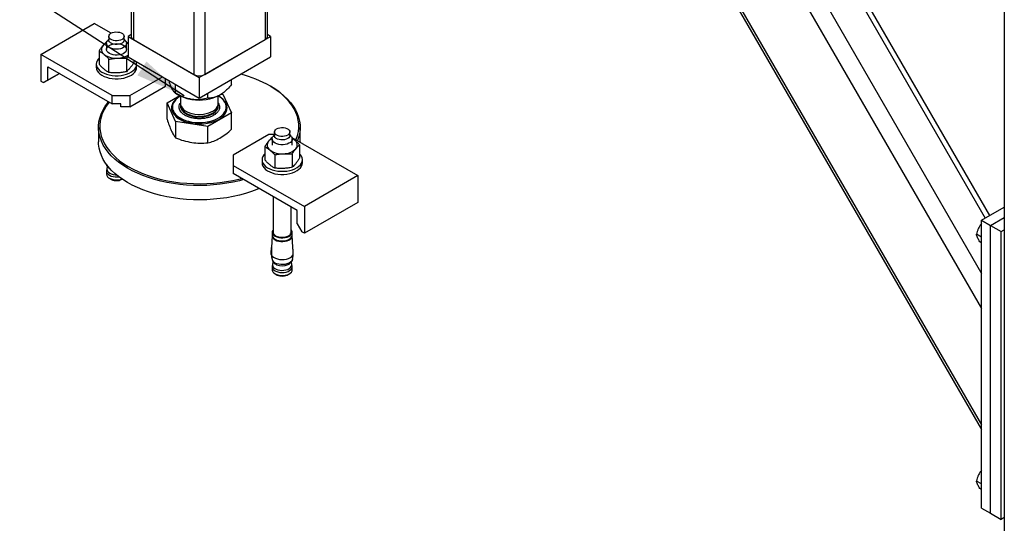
# Model space of a CAD drawing. Header units: millimetres. Extents: x 5 to 589, y 5 to 415.
# Tile 37 of 76: x 277 to 316, y 277 to 297. Entities that reach past the tile are written whole.
import ezdxf

# ---------------------------------------------------------------- set-up
doc = ezdxf.new("R2010")
doc.units = ezdxf.units.MM
doc.layers.add('NOTES', color=6, linetype='Continuous')
doc.layers.add('TRAIT-FORT', color=4, linetype='Continuous', lineweight=25)
doc.dimstyles.new('SLDDIMSTYLE3', dxfattribs={"dimtxt": 0.18, "dimasz": 2, "dimexe": 0, "dimexo": 0.0625, "dimgap": 0, "dimtad": 0, "dimtih": 1, "dimtoh": 1, "dimdec": 0, "dimrnd": 1e-09, "dimzin": 0, "dimdsep": 46, "dimtxsty": 'Standard', "dimsah": 1, "dimcen": 0.09, "dimadec": 0, "dimazin": 0, "dimtfac": 2, "dimtdec": 0, "dimtofl": 0, "dimtmove": 0, "dimatfit": 3, "dimfxl": 1, "dimfrac": 2, "dimtolj": 1, "dimtzin": 0, "dimarcsym": 0})

msp = doc.modelspace()

# ---------------------------------------------------------------- linework, layer by layer
at = {"layer": 'TRAIT-FORT', "color": 4, "linetype": 'Continuous', "lineweight": 25}
for p, q in [((283.8835, 323.91072), (283.8835, 295.16844)), ((284.30774, 324.15561), (284.30774, 295.1684)), ((281.39144, 323.75732), (281.39144, 296.67879)), ((281.47938, 323.70659), (281.47938, 296.55631)), ((286.71193, 323.56447), (286.71193, 296.55631)), ((286.79979, 296.67875), (286.79979, 323.51372)), ((293.45218, 318.63171), (315.13758, 281.07152)), ((293.61113, 318.53996), (315.13765, 281.25502)), ((297.61117, 316.23079), (315.13765, 285.87407)), ((298.81819, 315.534), (315.13765, 287.26793)), ((300.79066, 314.56706), (315.28641, 289.45976)), ((315.46936, 289.56538), (300.97368, 314.67266)), ((316.03973, 303.75529), (316.03973, 276.67676)), ((277.80242, 295.96393), (279.92372, 297.18853)), ((280.59173, 296.80289), (279.92372, 297.18853)), ((280.50258, 296.57307), (280.44223, 296.49488)), ((280.50258, 296.67848), (280.50258, 296.53558)), ((281.1126, 296.53558), (281.1126, 296.67848)), ((281.17295, 296.49488), (281.1126, 296.57307)), ((281.39144, 296.75049), (281.26723, 296.67879)), ((281.26723, 296.67879), (281.26723, 295.86225)), ((281.26723, 296.67879), (284.09565, 295.04597)), ((284.09565, 295.04597), (286.92408, 296.67879)), ((286.92408, 296.67879), (286.79979, 296.75053)), ((286.92408, 296.67879), (286.92408, 295.86225)), ((280.40757, 296.40083), (280.40757, 296.15993)), ((280.43043, 296.46449), (280.4135, 296.46171)), ((281.26723, 296.41294), (281.1971, 296.45342)), ((281.20762, 296.15993), (281.20762, 296.40083)), ((281.47938, 296.55631), (283.8835, 295.16844)), ((284.30774, 295.1684), (286.71193, 296.55631)), ((280.63084, 294.33111), (277.80242, 295.96393)), ((277.80242, 295.96393), (277.80242, 294.90242)), ((280.11706, 296.10021), (280.11706, 295.57076)), ((281.20175, 295.80384), (281.26716, 295.90144)), ((281.20175, 295.80384), (281.20175, 295.27439)), ((281.26723, 295.86225), (284.09565, 294.22943)), ((284.09565, 294.22943), (286.92408, 295.86225)), ((278.08524, 295.47402), (280.63084, 294.00448)), ((278.08524, 294.94327), (278.08524, 295.47402)), ((280.00761, 295.57615), (280.00761, 295.45368)), ((280.51121, 295.24185), (280.51121, 295.7713)), ((281.49812, 295.72897), (281.49812, 295.63593)), ((281.60757, 295.45368), (281.60757, 295.57615)), ((278.54495, 295.2086), (277.90849, 294.84119)), ((278.08524, 294.94327), (278.54488, 295.20861)), ((281.33797, 294.33111), (282.62874, 295.07626)), ((282.75215, 294.69839), (282.75215, 295.00499)), ((284.09565, 295.04597), (284.09565, 294.22943)), ((277.80242, 294.90242), (277.90849, 294.84119)), ((277.90849, 294.84119), (278.08524, 294.94327)), ((281.33797, 293.88201), (282.75215, 294.69839)), ((283.15669, 294.42023), (283.15669, 294.77145)), ((285.37826, 294.7639), (285.37826, 294.96987)), ((286.92448, 294.69813), (286.88915, 294.71856)), ((286.92448, 294.69813), (286.94977, 294.68346)), ((280.63084, 294.33111), (281.33797, 294.33111)), ((280.63084, 294.00448), (280.63084, 294.33111)), ((281.33797, 294.33111), (281.33797, 293.88201)), ((282.81297, 294.0356), (283.31873, 294.32757)), ((283.15649, 294.42035), (283.28239, 294.3477)), ((283.34564, 294.31375), (283.34564, 294.01274)), ((284.4393, 294.22185), (284.4393, 294.42782)), ((284.8456, 294.01278), (284.8456, 294.31379)), ((284.96954, 294.38932), (285.03462, 294.37923)), ((285.03462, 294.37923), (285.37826, 293.6388)), ((280.44756, 294.11026), (280.44756, 294.01273)), ((280.98434, 294.00448), (280.63084, 294.00448)), ((280.98434, 293.88201), (280.98434, 294.00448)), ((281.33797, 293.88201), (280.98434, 293.88201)), ((283.15669, 293.29513), (282.81297, 294.0356)), ((282.81297, 293.38867), (282.81297, 294.0356)), ((283.02809, 293.86989), (283.02809, 293.8658)), ((283.34564, 293.9354), (283.34564, 293.91067)), ((284.8456, 293.91071), (284.8456, 293.93544)), ((284.84566, 294.02502), (284.86839, 293.9894)), ((285.16315, 293.86576), (285.16315, 293.86985)), ((285.37826, 293.6388), (284.4393, 293.09674)), ((285.37826, 292.99186), (285.37826, 293.6388)), ((280.09561, 293.06559), (280.09561, 292.49402)), ((284.4393, 293.09674), (283.15669, 293.29513)), ((283.15669, 293.29513), (283.15669, 292.64819)), ((284.4393, 292.44981), (284.4393, 293.09674)), ((288.09562, 292.49398), (288.09562, 293.06555)), ((286.85334, 292.77993), (285.43916, 291.96354)), ((287.0787, 292.77993), (286.85334, 292.77993)), ((287.0787, 292.77675), (287.01835, 292.69857)), ((287.0787, 292.88216), (287.0787, 292.73927)), ((287.68872, 292.73927), (287.68872, 292.88216)), ((287.74908, 292.69857), (287.68872, 292.77675)), ((287.77322, 292.65711), (290.38888, 291.14712)), ((286.69318, 292.3039), (286.69318, 291.77445)), ((286.98362, 292.60455), (286.98362, 292.36366)), ((287.78367, 292.36366), (287.78367, 292.60455)), ((288.07425, 292.36906), (288.07425, 291.83962)), ((288.09562, 292.49398), (288.09549, 292.47109)), ((285.43916, 291.96354), (285.43916, 291.55533)), ((287.08734, 291.97498), (287.08734, 291.44553)), ((287.7778, 292.00757), (287.7778, 291.47812)), ((280.41114, 291.60128), (280.41734, 291.57027)), ((280.4396, 291.5275), (280.42915, 291.41087)), ((285.43916, 291.55533), (285.43916, 291.2287)), ((285.43916, 291.55533), (288.26758, 289.92251)), ((286.58373, 291.77984), (286.58373, 291.65736)), ((288.18369, 291.65736), (288.18369, 291.77984)), ((280.41006, 291.32525), (280.41006, 291.20766)), ((280.43002, 291.42093), (280.41418, 291.35822)), ((280.83996, 291.09654), (280.90362, 291.10253)), ((287.98476, 289.75915), (285.43916, 291.2287)), ((290.38888, 291.14712), (288.26758, 289.92251)), ((290.38888, 291.14712), (290.38888, 290.08561)), ((280.52645, 291.0454), (280.61486, 290.99437)), ((281.00032, 290.99437), (281.02938, 291.01115)), ((287.02368, 290.31395), (287.02368, 288.90562)), ((290.38888, 290.08561), (288.26758, 288.86101)), ((288.26758, 289.92251), (288.26758, 288.86101)), ((287.74375, 288.90562), (287.74375, 289.89831)), ((287.98476, 289.2284), (287.98476, 289.75915)), ((315.13765, 289.37391), (316.03973, 289.89467)), ((287.98476, 289.2284), (288.16151, 288.92225)), ((315.13765, 289.37391), (315.49121, 289.1698)), ((315.13765, 277.94235), (315.13765, 289.37391)), ((315.49121, 289.1698), (316.03973, 289.48645)), ((315.49121, 277.73824), (315.49121, 289.1698)), ((315.49121, 289.1698), (315.91544, 288.9249)), ((286.98598, 288.76716), (286.95516, 288.28682)), ((286.99117, 288.90562), (286.99117, 288.77904)), ((287.77618, 288.779), (287.77618, 288.90558)), ((287.81132, 288.30114), (287.78138, 288.76713)), ((288.26758, 288.86101), (288.16151, 288.92225)), ((315.13758, 288.70097), (314.93501, 288.81791)), ((315.91544, 288.9249), (316.03966, 288.99661)), ((315.91544, 277.49334), (315.91544, 288.9249)), ((315.13765, 288.48563), (315.0688, 288.52538)), ((286.94404, 288.09622), (286.95415, 288.26219)), ((286.94856, 288.02754), (286.94404, 288.09622)), ((286.95908, 288.02808), (286.94856, 288.02754)), ((286.95894, 287.98323), (286.94856, 288.02754)), ((286.95914, 288.26242), (286.95415, 288.26219)), ((286.96609, 288.17806), (286.95773, 287.9994)), ((286.95773, 287.9994), (286.96299, 287.92547)), ((287.79594, 287.81179), (287.8188, 287.96584)), ((287.82325, 288.04024), (287.81327, 288.21804)), ((287.8188, 287.96584), (287.82325, 288.04024)), ((286.96299, 287.92547), (286.99347, 287.77395)), ((287.00608, 287.62465), (286.9903, 287.56191)), ((287.01565, 287.73122), (287.0052, 287.61459)), ((287.76216, 287.61455), (287.75225, 287.72478)), ((287.77706, 287.56195), (287.76121, 287.62465)), ((287.79594, 287.81179), (287.77403, 287.76174)), ((286.98618, 287.52893), (286.98618, 287.41135)), ((287.10258, 287.24909), (287.19098, 287.19806)), ((287.57644, 287.19806), (287.66478, 287.24913)), ((287.78124, 287.41135), (287.78124, 287.52893)), ((315.13758, 278.90247), (314.93501, 279.01941)), ((315.13765, 278.68715), (315.0688, 278.7269)), ((315.13765, 277.94235), (315.49121, 277.73824)), ((315.49121, 277.73824), (315.91544, 277.49334)), ((316.03966, 277.56505), (315.91544, 277.49334))]:
    msp.add_line(p, q, dxfattribs=at)
at = {"layer": 'TRAIT-FORT', "color": 4, "linetype": 'Continuous', "lineweight": 25, "flags": 128}
for points in [[(280.78277, 296.85393), (280.85621, 296.85226), (280.92688, 296.8405), (280.99054, 296.81932), (281.04368, 296.78997), (281.083, 296.75412), (281.10633, 296.71386), (281.11233, 296.67155), (281.10066, 296.62962), (281.07187, 296.59058), (281.02777, 296.55663), (280.97085, 296.52977), (280.90443, 296.51151), (280.83247, 296.50298), (280.75897, 296.50462), (280.68837, 296.51642), (280.62457, 296.53759), (280.5715, 296.56698), (280.53219, 296.60284), (280.50879, 296.64305), (280.50278, 296.68537), (280.51459, 296.7273), (280.54325, 296.76634), (280.58742, 296.80033), (280.64433, 296.82719), (280.71069, 296.84541), (280.78277, 296.85393)], [(281.17295, 296.49488), (281.183, 296.48052), (281.20391, 296.43209), (281.20633, 296.38218), (281.19001, 296.33313), (281.15589, 296.28727), (281.10545, 296.24671), (281.04105, 296.21334), (280.96579, 296.18874), (280.88312, 296.1741), (280.79687, 296.17002), (280.71116, 296.17675), (280.62997, 296.19396), (280.55707, 296.22086), (280.49584, 296.25613), (280.44931, 296.29817), (280.41944, 296.34508), (280.4077, 296.39452), (280.41471, 296.44427), (280.44014, 296.49204), (280.44223, 296.49488)], [(280.83996, 295.93126), (280.75405, 295.93259), (280.67063, 295.94454), (280.59362, 295.96657), (280.52659, 295.99764), (280.47271, 296.03629), (280.43454, 296.08075), (280.4137, 296.12891), (280.41141, 296.1785), (280.42759, 296.22724), (280.46151, 296.27283), (280.51162, 296.31312), (280.57555, 296.34629), (280.6504, 296.37074), (280.73254, 296.38529), (280.81818, 296.38934), (280.90342, 296.38265), (280.98414, 296.36556), (281.05656, 296.33885), (281.11732, 296.30378), (281.16365, 296.26201), (281.19332, 296.21537), (281.20492, 296.16624), (281.19797, 296.11676), (281.17275, 296.06934), (281.13054, 296.02613), (281.07315, 295.98919), (281.00329, 295.96022), (280.92439, 295.9406), (280.83996, 295.93126)], [(280.83247, 296.36009), (280.75897, 296.36173), (280.68837, 296.37352), (280.62457, 296.3947), (280.5715, 296.42409), (280.53219, 296.45994), (280.50879, 296.50016), (280.50258, 296.53558)], [(281.1126, 296.53558), (281.11233, 296.52865), (281.10066, 296.48673), (281.07187, 296.44768), (281.02777, 296.41374), (280.97085, 296.38687), (280.90443, 296.36862), (280.83247, 296.36009)], [(280.11712, 295.80934), (280.08449, 295.77368), (280.0416, 295.70929), (280.01577, 295.6419), (280.00761, 295.57304), (280.01732, 295.50421), (280.04477, 295.43706), (280.08921, 295.37294), (280.1497, 295.31342), (280.22489, 295.25973), (280.31302, 295.21313), (280.41222, 295.17463), (280.52032, 295.14509), (280.63489, 295.12519), (280.75317, 295.11538), (280.87273, 295.11581)], [(280.00761, 295.45368), (280.00761, 295.45056), (280.01732, 295.38174), (280.04477, 295.31458), (280.08921, 295.25047), (280.1497, 295.19094), (280.22489, 295.13726), (280.31302, 295.09066), (280.41222, 295.05216), (280.52032, 295.02261), (280.63489, 295.00272), (280.75317, 294.99291), (280.87273, 294.99334)], [(280.87273, 295.11581), (280.99088, 295.12655), (281.10491, 295.14738), (281.21227, 295.17775), (281.31059, 295.21699), (281.39765, 295.26429), (281.47156, 295.31855), (281.5307, 295.37854), (281.57365, 295.44297), (281.59941, 295.5104), (281.60757, 295.57926), (281.59779, 295.64805), (281.58835, 295.67686)], [(280.87273, 294.99334), (280.99088, 295.00408), (281.10491, 295.02491), (281.21227, 295.05527), (281.31059, 295.09452), (281.39765, 295.14181), (281.47156, 295.19608), (281.5307, 295.25607), (281.57365, 295.3205), (281.59941, 295.38793), (281.60757, 295.45368)], [(287.9327, 292.56503), (287.94491, 292.59465), (287.99548, 292.74422), (288.02866, 292.89542), (288.04431, 293.04756), (288.04228, 293.19993), (288.02266, 293.35187), (287.9855, 293.5028), (287.93095, 293.65186), (287.85933, 293.79854), (287.77086, 293.94211), (287.66593, 294.08195), (287.54509, 294.21742), (287.4088, 294.34795), (287.25774, 294.47292), (287.0926, 294.59184), (286.91403, 294.70404)], [(286.94977, 294.68346), (287.13049, 294.56978), (287.29773, 294.44942), (287.45074, 294.32286), (287.58872, 294.19065), (287.71111, 294.0535), (287.81732, 293.91184), (287.90694, 293.76644), (287.9795, 293.61796), (288.03473, 293.46695), (288.07243, 293.31416), (288.09225, 293.16031), (288.09434, 293.00595), (288.0785, 292.85191), (288.04485, 292.6988), (287.99359, 292.54736), (287.98786, 292.53316)], [(283.3159, 294.28717), (283.25231, 294.24719), (283.16842, 294.18155), (283.09977, 294.11031), (283.04744, 294.03455), (283.01238, 293.95553), (282.99505, 293.87459), (282.99579, 293.79304), (283.0146, 293.71218), (283.05122, 293.63343), (283.1049, 293.55798), (283.17483, 293.48717), (283.26, 293.42204), (283.35879, 293.36376), (283.46972, 293.31327), (283.5909, 293.27134), (283.72044, 293.23876), (283.85606, 293.21599), (283.99565, 293.20337), (284.13685, 293.20119), (284.27739, 293.20945), (284.41496, 293.22805), (284.54726, 293.25663), (284.67222, 293.29474), (284.7876, 293.34173), (284.89165, 293.39689), (284.98269, 293.45926), (285.05916, 293.52785), (285.11979, 293.60154), (285.16355, 293.67905), (285.18978, 293.75921), (285.19808, 293.84061), (285.18837, 293.92197), (285.16058, 294.00193), (285.16058, 294.00193)], [(283.35043, 294.31111), (283.32487, 294.2962), (283.23673, 294.23582), (283.16269, 294.16941), (283.10402, 294.09809), (283.0616, 294.023), (283.03618, 293.94541), (283.02816, 293.86658), (283.03767, 293.78782), (283.0645, 293.71035)], [(283.0645, 293.71035), (283.10827, 293.63557), (283.16835, 293.5646), (283.24361, 293.49866), (283.33276, 293.43878), (283.43452, 293.38603), (283.54714, 293.34119), (283.66872, 293.30502), (283.79739, 293.27816), (283.93091, 293.26103), (284.06713, 293.25387), (284.20382, 293.25679), (284.33876, 293.26983), (284.46965, 293.29268), (284.59447, 293.32503), (284.71106, 293.36634), (284.81754, 293.41589), (284.91215, 293.47292), (284.99335, 293.53646), (285.0599, 293.60548), (285.11048, 293.67882), (285.14454, 293.75532), (285.16133, 293.83368), (285.16058, 293.91267), (285.14238, 293.99092), (285.10697, 294.06718), (285.05491, 294.14021), (284.98721, 294.20881), (284.9048, 294.27187), (284.84081, 294.31115)], [(285.85132, 290.99073), (285.68516, 290.94659), (285.43639, 290.89002), (285.18169, 290.84319), (284.92213, 290.80625), (284.65894, 290.77943), (284.39311, 290.76284), (284.126, 290.7565), (283.85882, 290.76047), (283.59265, 290.77475), (283.32871, 290.79928), (283.06821, 290.83389), (282.8123, 290.87854), (282.56211, 290.93289), (282.31874, 290.99677), (282.08339, 291.06988), (281.85695, 291.15194), (281.64055, 291.24253), (281.43514, 291.34126), (281.24153, 291.44773), (281.06074, 291.56136), (280.8935, 291.68173), (280.74056, 291.80833), (280.60252, 291.94049), (280.48019, 292.07768), (280.37392, 292.21931), (280.28436, 292.36467), (280.2118, 292.51322), (280.15651, 292.66419), (280.11895, 292.81699), (280.09905, 292.97088), (280.09696, 293.12523), (280.11281, 293.27928), (280.14639, 293.43235), (280.19764, 293.58378), (280.26629, 293.73296), (280.35207, 293.8791), (280.45457, 294.02166), (280.5015, 294.07912)], [(280.5162, 294.07066), (280.50009, 294.05053), (280.39894, 293.90976), (280.31424, 293.76541), (280.2464, 293.61818), (280.19575, 293.46858), (280.16258, 293.31738), (280.147, 293.16528), (280.14895, 293.01287), (280.16858, 292.86093), (280.2058, 292.71004), (280.26029, 292.56094), (280.33197, 292.41429), (280.42045, 292.27072), (280.52538, 292.13089), (280.64622, 291.99541), (280.78244, 291.86484), (280.93349, 291.73988), (281.09871, 291.62099), (281.27721, 291.50876), (281.46839, 291.40368), (281.67123, 291.30613), (281.88493, 291.21671), (282.10855, 291.13566), (282.34099, 291.06344), (282.58127, 291.00034), (282.82835, 290.94669), (283.08109, 290.90262), (283.33829, 290.86845), (283.59893, 290.84419), (283.86179, 290.8301), (284.12566, 290.82617), (284.3894, 290.83244), (284.65186, 290.84886), (284.91182, 290.8753), (285.16814, 290.91177), (285.41967, 290.95802), (285.66527, 291.01392), (285.76595, 291.04005)], [(283.0645, 293.70627), (283.10827, 293.63148), (283.16835, 293.56052), (283.24361, 293.49457), (283.33276, 293.4347), (283.43452, 293.38195), (283.54714, 293.3371), (283.66872, 293.30093), (283.79739, 293.27407), (283.93091, 293.25694), (284.06713, 293.24978), (284.20382, 293.2527), (284.33876, 293.26574), (284.46965, 293.28859), (284.59447, 293.32094), (284.71106, 293.36225), (284.81754, 293.4118), (284.91215, 293.46884), (284.99335, 293.53237), (285.0599, 293.60139), (285.11048, 293.67473), (285.14454, 293.75123), (285.16133, 293.82959), (285.16315, 293.86576)], [(283.34564, 294.01274), (283.35009, 293.96587), (283.3712, 293.90074)], [(283.34564, 293.91067), (283.35009, 293.8638), (283.3712, 293.79867)], [(283.3712, 293.90074), (283.4093, 293.83818), (283.46358, 293.77975), (283.53257, 293.72677), (283.61477, 293.68048), (283.70824, 293.64202), (283.81081, 293.61224), (283.92005, 293.59184), (284.03341, 293.58129), (284.14825, 293.58086), (284.26188, 293.59055), (284.37153, 293.61017), (284.47477, 293.63918), (284.56911, 293.67698), (284.6524, 293.72264), (284.72253, 293.77512), (284.77803, 293.83316), (284.81754, 293.89537), (284.84013, 293.96034), (284.8456, 294.01278)], [(283.3712, 293.79867), (283.4093, 293.73611), (283.46358, 293.67768), (283.53257, 293.6247), (283.61477, 293.57841), (283.70824, 293.53995), (283.81081, 293.51017), (283.92005, 293.48977), (284.03341, 293.47922), (284.14825, 293.47879), (284.26188, 293.48848), (284.37153, 293.5081), (284.47477, 293.53711), (284.56911, 293.57491), (284.6524, 293.62057), (284.72253, 293.67305), (284.77803, 293.73109), (284.81754, 293.7933), (284.84013, 293.85827), (284.8456, 293.91071)], [(283.37713, 293.81133), (283.37916, 293.80744), (283.42144, 293.74581), (283.47943, 293.68858), (283.55199, 293.6372), (283.63716, 293.59278), (283.73312, 293.55638), (283.83765, 293.5289), (283.9481, 293.51091), (284.06207, 293.50289), (284.17691, 293.50503), (284.28973, 293.51722)], [(284.28973, 293.51722), (284.3981, 293.53921), (284.49925, 293.57051), (284.59103, 293.61034), (284.67114, 293.65783), (284.73784, 293.71183), (284.78949, 293.771), (284.81404, 293.81102)], [(287.40853, 292.70671), (287.33503, 292.70834), (287.26442, 292.72014), (287.20069, 292.74128), (287.14762, 292.77067), (287.10831, 292.80652), (287.08491, 292.84674), (287.07891, 292.88905), (287.09071, 292.93098), (287.11937, 292.97003), (287.16354, 293.00401), (287.22045, 293.03087), (287.28681, 293.04909), (287.35883, 293.05766), (287.43227, 293.05598), (287.50294, 293.04423), (287.56666, 293.02301), (287.6198, 292.99366), (287.65912, 292.9578), (287.68245, 292.91755), (287.68845, 292.87523), (287.67672, 292.83335), (287.64799, 292.79426), (287.60389, 292.76031), (287.54697, 292.73345), (287.48055, 292.7152), (287.40853, 292.70671)], [(287.41628, 292.3744), (287.32983, 292.37573), (287.24588, 292.38775), (287.16833, 292.40994), (287.10096, 292.4412), (287.04674, 292.48013), (287.00824, 292.52486), (286.98733, 292.57329), (286.98497, 292.62324), (287.00129, 292.67229), (287.01835, 292.69857)], [(287.68872, 292.73927), (287.68845, 292.73234), (287.67672, 292.69045), (287.64799, 292.65137), (287.60389, 292.61742), (287.54697, 292.59056), (287.48055, 292.5723), (287.40853, 292.56381), (287.33503, 292.56545), (287.26442, 292.57725), (287.20069, 292.59838), (287.14762, 292.62778), (287.10831, 292.66363), (287.08491, 292.70384), (287.0787, 292.73927)], [(287.74908, 292.69857), (287.77187, 292.66034), (287.78354, 292.61086), (287.77652, 292.56111), (287.75117, 292.51338), (287.70861, 292.4699), (287.65089, 292.43268), (287.58062, 292.40356), (287.50125, 292.38382), (287.41628, 292.3744)], [(281.24153, 290.87615), (281.06074, 290.98979), (280.8935, 291.11016), (280.74056, 291.23675), (280.60252, 291.36892), (280.48019, 291.50611), (280.37392, 291.64773), (280.28436, 291.79309), (280.2118, 291.94165), (280.15651, 292.09262), (280.11895, 292.24541), (280.09905, 292.3993), (280.09561, 292.49402)], [(286.69318, 292.01306), (286.66054, 291.9774), (286.61765, 291.91301), (286.59189, 291.84559), (286.58373, 291.77672), (286.59344, 291.70789), (286.62089, 291.64074), (286.66526, 291.57666), (286.72575, 291.51714), (286.80094, 291.46346), (286.88915, 291.41682), (286.98834, 291.37832), (287.09644, 291.34877), (287.21094, 291.32892), (287.32929, 291.31907), (287.44879, 291.31953), (287.56693, 291.33028), (287.68097, 291.35111), (287.78839, 291.38143), (287.88664, 291.42071), (287.97377, 291.46797), (288.04768, 291.52224), (288.10675, 291.58227), (288.14971, 291.6467), (288.17553, 291.71408), (288.18369, 291.78295), (288.17392, 291.85174), (288.14654, 291.91893), (288.1021, 291.98305), (288.07418, 292.01302)], [(280.41734, 291.57027), (280.4603, 291.52585), (280.47359, 291.51561)], [(286.58373, 291.65736), (286.58373, 291.65425), (286.59344, 291.58542), (286.62089, 291.51827), (286.66526, 291.45419), (286.72575, 291.39467), (286.80094, 291.34098), (286.88915, 291.29435), (286.98834, 291.25585), (287.09644, 291.2263), (287.21094, 291.20644), (287.32929, 291.1966), (287.44879, 291.19706), (287.56693, 291.20781), (287.68097, 291.22863), (287.78839, 291.25896), (287.88664, 291.29824), (287.97377, 291.3455), (288.04768, 291.39977), (288.10675, 291.4598), (288.14971, 291.52422), (288.17553, 291.59161), (288.18369, 291.65736)], [(280.41006, 291.20766), (280.4102, 291.20136), (280.42186, 291.15219), (280.45153, 291.10563), (280.49779, 291.06382), (280.55869, 291.02874), (280.63111, 291.00204), (280.71177, 290.98491), (280.79694, 290.97825), (280.88258, 290.9823), (280.96478, 290.9969), (281.02385, 291.01512)], [(280.41418, 291.35822), (280.41141, 291.34378), (280.4137, 291.29418), (280.43454, 291.24603), (280.47271, 291.20157), (280.52659, 291.16291), (280.59362, 291.13185), (280.67063, 291.10981), (280.75405, 291.09786), (280.83996, 291.09654)], [(280.42915, 291.41087), (280.43211, 291.36991), (280.45187, 291.32401), (280.48835, 291.28162), (280.53967, 291.24475), (280.60353, 291.21513), (280.67697, 291.19415), (280.75654, 291.1827), (280.8055, 291.18075)], [(286.46788, 290.63479), (286.38439, 290.60022), (286.16024, 290.51621), (285.92678, 290.441), (285.68516, 290.37501), (285.43639, 290.31845), (285.18169, 290.27162), (284.92213, 290.23467), (284.65894, 290.20785), (284.39311, 290.19127), (284.126, 290.18492), (283.85882, 290.18889), (283.59265, 290.20318), (283.32871, 290.2277), (283.06821, 290.26231), (282.8123, 290.30696), (282.56211, 290.36131), (282.31874, 290.42519), (282.08339, 290.4983), (281.85695, 290.58037), (281.64055, 290.67095), (281.43514, 290.76968), (281.24153, 290.87615)], [(286.99117, 288.79663), (286.98706, 288.77721), (286.98935, 288.72753), (287.01012, 288.67934), (287.04836, 288.63484), (287.10237, 288.59611), (287.16947, 288.565), (287.24655, 288.54293), (287.3301, 288.53098), (287.41615, 288.52966)], [(286.99117, 288.77904), (286.99482, 288.74837), (287.01525, 288.70083), (287.05308, 288.65696), (287.10629, 288.61877), (287.17237, 288.58809), (287.24851, 288.56633), (287.33084, 288.55454), (287.41568, 288.55321)], [(287.02375, 288.9959), (287.00844, 288.97204), (286.99246, 288.92396), (286.99482, 288.87495), (287.01525, 288.82741), (287.05308, 288.78354), (287.10629, 288.74535), (287.17237, 288.71467), (287.24851, 288.69291), (287.33084, 288.68112), (287.41568, 288.67979)], [(287.02368, 288.90562), (287.02482, 288.88869), (287.0404, 288.84302), (287.07318, 288.80051), (287.12146, 288.76322), (287.18289, 288.73313), (287.25444, 288.71168), (287.3324, 288.69992), (287.41298, 288.69848)], [(287.41298, 288.69848), (287.49215, 288.70743), (287.56579, 288.72635), (287.63032, 288.75426), (287.68252, 288.78969), (287.71967, 288.83099), (287.73997, 288.87604), (287.74375, 288.90562)], [(287.41568, 288.67979), (287.49903, 288.68906), (287.57691, 288.70841), (287.6459, 288.73702), (287.70255, 288.77346), (287.74429, 288.81616), (287.76917, 288.86299), (287.77605, 288.91181), (287.76452, 288.96036), (287.74368, 288.9959)], [(287.41568, 288.55321), (287.49903, 288.56248), (287.57691, 288.58183), (287.6459, 288.61044), (287.70255, 288.64688), (287.74429, 288.68958), (287.76917, 288.73641), (287.77618, 288.779)], [(287.41615, 288.52966), (287.50065, 288.53904), (287.57968, 288.55866), (287.64954, 288.5877), (287.707, 288.62468), (287.74935, 288.6679), (287.77457, 288.71539), (287.78151, 288.76495), (287.77618, 288.7966)], [(286.95773, 287.9994), (286.99246, 287.94915), (287.04465, 287.90422), (287.11209, 287.86669), (287.19166, 287.8382), (287.27993, 287.82002), (287.37279, 287.81297), (287.46619, 287.81737), (287.55587, 287.83302), (287.63781, 287.85922), (287.70841, 287.89484), (287.76438, 287.93821), (287.80323, 287.98741), (287.82325, 288.04024)], [(286.99347, 287.77395), (287.03642, 287.72953), (287.09435, 287.69127), (287.16468, 287.66063), (287.24446, 287.6391), (287.33024, 287.6275), (287.41824, 287.62637), (287.50483, 287.63571), (287.58622, 287.65522), (287.65885, 287.68399), (287.71967, 287.72074), (287.766, 287.76399), (287.79594, 287.81179)], [(287.0052, 287.61459), (287.0048, 287.59723), (287.01586, 287.55036), (287.04418, 287.50598), (287.08835, 287.46607), (287.14634, 287.43267), (287.2154, 287.40721), (287.29234, 287.3909), (287.37353, 287.38452), (287.45519, 287.38837), (287.53355, 287.40223), (287.60483, 287.42555), (287.66593, 287.45716), (287.71367, 287.49562), (287.74604, 287.53907), (287.76142, 287.58555), (287.76216, 287.61455)], [(286.98618, 287.41135), (286.98983, 287.38028), (287.0106, 287.33217), (287.04876, 287.28771), (287.10271, 287.24901), (287.16974, 287.21795), (287.24675, 287.19591), (287.33017, 287.18396), (287.41608, 287.18264)], [(286.9903, 287.56191), (286.98632, 287.52263), (286.99792, 287.4735), (287.02766, 287.4269), (287.07392, 287.38509), (287.13474, 287.35005), (287.20717, 287.32335), (287.28782, 287.30622), (287.37306, 287.29952), (287.4587, 287.30357), (287.5409, 287.31817), (287.61569, 287.34258), (287.67962, 287.37575), (287.72979, 287.41608), (287.76371, 287.46166), (287.77989, 287.5104), (287.77753, 287.55996), (287.77706, 287.56195)], [(287.41608, 287.18264), (287.50044, 287.19202), (287.57941, 287.2116), (287.6492, 287.2406), (287.70659, 287.27755), (287.74887, 287.32072), (287.77403, 287.36817), (287.78124, 287.41135)]]:
    msp.add_lwpolyline(points, dxfattribs=at)
at = {"layer": 'TRAIT-FORT', "color": 4, "linetype": 'Continuous', "lineweight": 25}
for centre, radius, start, end in [((281.5416, 296.69379), 0.1509, 185.707745, 245.649214), ((286.64992, 296.69356), 0.1506, 294.312517, 354.354913), ((280.4428, 296.15724), 0.23304, 139.645138, 236.497888), ((280.59991, 296.02058), 0.44126, 117.963651, 139.33311), ((280.78643, 296.62492), 0.8132, 234.496803, 274.94145), ((280.85042, 296.58446), 0.76974, 270.45133, 302.779667), ((284.09566, 295.57758), 0.46087, 242.591504, 297.39798), ((284.57277, 290.61178), 4.71466, 60.225308, 75.650934), ((283.99081, 295.61326), 1.45034, 240.761168, 262.360358), ((284.09751, 295.91578), 1.76558, 260.23295, 297.354465), ((284.53573, 293.66237), 0.71116, 28.520159, 61.474906), ((283.41567, 293.87035), 0.38761, 180.672047, 205.04402), ((287.01884, 292.36091), 0.23299, 139.628574, 236.494302), ((287.22132, 292.1672), 0.51299, 117.910636, 137.793743), ((287.54217, 292.15109), 0.52915, 50.725978, 64.450516), ((287.74858, 292.36642), 0.23298, 319.61034, 56.508948), ((287.36266, 292.82902), 0.8136, 234.502413, 274.931809), ((287.44297, 292.70884), 0.69049, 269.139629, 314.393686), ((280.80048, 291.34008), 0.39239, 241.767446, 274.281198), ((280.82009, 291.32683), 0.37817, 271.467892, 298.462781), ((287.38343, 288.13249), 0.56769, 246.96663, 294.277043), ((287.38371, 287.56373), 0.41336, 242.208644, 297.791356)]:
    msp.add_arc(centre, radius, start, end, dxfattribs=at)
for points, knots in [([(280.26521, 296.30814), (280.24048, 296.2766), (280.19082, 296.21327), (280.14171, 296.138), (280.11706, 296.10021)], [0, 0, 0, 0, 0.49788763, 1, 1, 1, 1]), ([(280.4135, 296.46171), (280.38903, 296.43957), (280.3399, 296.39514), (280.29017, 296.33721), (280.26521, 296.30814)], [0, 0, 0, 0, 0.49819977, 1, 1, 1, 1]), ([(281.26723, 296.3828), (281.24557, 296.40055), (281.22196, 296.4199), (281.19862, 296.4345), (281.19669, 296.43571)], [0, 0, 0, 0, 0.91720569, 1, 1, 1, 1]), ([(280.11706, 296.10021), (280.14958, 296.08075), (280.21485, 296.0417), (280.28099, 295.98924), (280.31417, 295.96291)], [0, 0, 0, 0, 0.498247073, 1, 1, 1, 1]), ([(280.31417, 295.96291), (280.34708, 295.9341), (280.41315, 295.87623), (280.47844, 295.80637), (280.51121, 295.7713)], [0, 0, 0, 0, 0.4979998, 1, 1, 1, 1]), ([(280.51121, 295.7713), (280.56816, 295.78166), (280.68251, 295.80246), (280.79834, 295.81064), (280.85648, 295.81475)], [0, 0, 0, 0, 0.498058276, 1, 1, 1, 1]), ([(280.85648, 295.81475), (280.91413, 295.81613), (281.02996, 295.8189), (281.14431, 295.80888), (281.20175, 295.80384)], [0, 0, 0, 0, 0.49765032, 1, 1, 1, 1]), ([(280.31417, 295.37909), (280.28123, 295.4079), (280.21506, 295.46576), (280.14982, 295.53566), (280.11706, 295.57076)], [0, 0, 0, 0, 0.49781997, 1, 1, 1, 1]), ([(281.3499, 295.42795), (281.32514, 295.39911), (281.27539, 295.34118), (281.22637, 295.29672), (281.20175, 295.27439)], [0, 0, 0, 0, 0.49779769, 1, 1, 1, 1]), ([(281.49812, 295.63593), (281.47368, 295.5984), (281.42462, 295.52309), (281.37487, 295.45973), (281.3499, 295.42795)], [0, 0, 0, 0, 0.498250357, 1, 1, 1, 1]), ([(280.51121, 295.24185), (280.47872, 295.26128), (280.41347, 295.3003), (280.34735, 295.35276), (280.31417, 295.37909)], [0, 0, 0, 0, 0.498118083, 1, 1, 1, 1]), ([(280.85648, 295.23092), (280.79881, 295.22953), (280.68299, 295.22673), (280.56863, 295.2368), (280.51121, 295.24185)], [0, 0, 0, 0, 0.49785959, 1, 1, 1, 1]), ([(281.20175, 295.27439), (281.14478, 295.264), (281.03044, 295.24315), (280.9146, 295.23501), (280.85648, 295.23092)], [0, 0, 0, 0, 0.49827061, 1, 1, 1, 1]), ([(282.87919, 294.93167), (282.88098, 294.92539), (282.89505, 294.87605), (282.92354, 294.79625), (282.95698, 294.70686), (282.97759, 294.66121), (282.9848, 294.64524)], [0, 0, 0, 0, 0.05441066, 0.42715765, 0.79967222, 1, 1, 1, 1]), ([(282.9848, 294.64524), (282.99973, 294.61511), (283.02989, 294.55424), (283.07392, 294.49194), (283.11649, 294.44657), (283.14325, 294.42904), (283.15669, 294.42023)], [0, 0, 0, 0, 0.24957941, 0.50429725, 0.7510009, 1, 1, 1, 1]), ([(285.37826, 294.7639), (285.32326, 294.70283), (285.22218, 294.59062), (285.0638, 294.44744), (284.96092, 294.38119), (284.90878, 294.34763)], [0, 0, 0, 0, 0.37067122, 0.68111912, 1, 1, 1, 1]), ([(283.79799, 294.17579), (283.74222, 294.18648), (283.62952, 294.20808), (283.4655, 294.26588), (283.30691, 294.33665), (283.20691, 294.39229), (283.15669, 294.42023)], [0, 0, 0, 0, 0.249606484, 0.504351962, 0.751082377, 1, 1, 1, 1]), ([(284.4393, 294.22185), (284.35146, 294.20125), (284.2181, 294.16997), (284.02752, 294.15795), (283.90167, 294.16162), (283.82486, 294.17212), (283.79799, 294.17579)], [0, 0, 0, 0, 0.432019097, 0.65591457, 0.879670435, 1, 1, 1, 1]), ([(284.90878, 294.34763), (284.90055, 294.34297), (284.83479, 294.30572), (284.70971, 294.25429), (284.56174, 294.22524), (284.4736, 294.2228), (284.4393, 294.22185)], [0, 0, 0, 0, 0.050371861, 0.402597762, 0.767529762, 1, 1, 1, 1]), ([(283.32291, 293.75037), (283.31262, 293.778), (283.29143, 293.8349), (283.29833, 293.92413), (283.31546, 293.98875), (283.34026, 294.02004), (283.34267, 294.02307)], [0, 0, 0, 0, 0.30463777, 0.62753775, 0.96382372, 1, 1, 1, 1]), ([(284.86839, 293.9894), (284.87854, 293.96181), (284.89944, 293.90497), (284.89487, 293.8152), (284.86077, 293.72421), (284.79332, 293.63734), (284.69673, 293.56021), (284.57735, 293.49763), (284.44485, 293.45053), (284.34914, 293.43253), (284.30268, 293.4238)], [0, 0, 0, 0, 0.11650382, 0.23999174, 0.36859891, 0.50001819, 0.63135062, 0.75995015, 0.88347465, 1, 1, 1, 1]), ([(284.30268, 293.4238), (284.25488, 293.41794), (284.15641, 293.40588), (284.00087, 293.40846), (283.84327, 293.42814), (283.69284, 293.46712), (283.55923, 293.52288), (283.45081, 293.59181), (283.36923, 293.6683), (283.33805, 293.72355), (283.32291, 293.75037)], [0, 0, 0, 0, 0.11650037, 0.24003736, 0.36864071, 0.49995797, 0.63136156, 0.75995728, 0.88347811, 1, 1, 1, 1]), ([(282.81297, 293.38867), (282.8409, 293.3051), (282.89727, 293.13644), (282.95544, 293.00227), (282.9848, 292.93458)], [0, 0, 0, 0, 0.49545652, 1, 1, 1, 1]), ([(282.9848, 292.93458), (283.01362, 292.87678), (283.0719, 292.75987), (283.12822, 292.68569), (283.15669, 292.64819)], [0, 0, 0, 0, 0.49447657, 1, 1, 1, 1]), ([(284.90878, 292.63697), (284.98745, 292.68661), (285.14653, 292.78699), (285.30046, 292.92307), (285.37826, 292.99186)], [0, 0, 0, 0, 0.49451049, 1, 1, 1, 1]), ([(286.98956, 292.66543), (286.96511, 292.64328), (286.91605, 292.59883), (286.8663, 292.54089), (286.84133, 292.51182)], [0, 0, 0, 0, 0.49824554, 1, 1, 1, 1]), ([(283.15669, 292.64819), (283.26084, 292.60866), (283.47107, 292.52887), (283.68835, 292.48651), (283.79799, 292.46513)], [0, 0, 0, 0, 0.49540545, 1, 1, 1, 1]), ([(283.79799, 292.46513), (283.90546, 292.45276), (284.12277, 292.42773), (284.33302, 292.44239), (284.4393, 292.44981)], [0, 0, 0, 0, 0.49448459, 1, 1, 1, 1]), ([(284.4393, 292.44981), (284.51555, 292.47038), (284.66944, 292.5119), (284.82852, 292.59503), (284.90878, 292.63697)], [0, 0, 0, 0, 0.49547666, 1, 1, 1, 1]), ([(286.84133, 292.51182), (286.81657, 292.4803), (286.76682, 292.41699), (286.7178, 292.3417), (286.69318, 292.3039)], [0, 0, 0, 0, 0.49779595, 1, 1, 1, 1]), ([(286.69318, 292.3039), (286.72568, 292.28445), (286.79092, 292.24542), (286.85704, 292.19296), (286.89022, 292.16664)], [0, 0, 0, 0, 0.498113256, 1, 1, 1, 1]), ([(287.87713, 292.56072), (287.84408, 292.58781), (287.8084, 292.61707), (287.77337, 292.63906), (287.77079, 292.64068)], [0, 0, 0, 0, 0.92623532, 1, 1, 1, 1]), ([(288.07425, 292.36906), (288.04172, 292.40389), (287.97645, 292.47378), (287.91032, 292.53167), (287.87713, 292.56072)], [0, 0, 0, 0, 0.498247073, 1, 1, 1, 1]), ([(287.92603, 292.21545), (287.95075, 292.24431), (288.00042, 292.3023), (288.04957, 292.34674), (288.07425, 292.36906)], [0, 0, 0, 0, 0.49776056, 1, 1, 1, 1]), ([(286.89022, 292.16664), (286.92313, 292.13782), (286.98922, 292.07994), (287.05454, 292.01007), (287.08734, 291.97498)], [0, 0, 0, 0, 0.49786701, 1, 1, 1, 1]), ([(287.08734, 291.97498), (287.14429, 291.98534), (287.25863, 292.00615), (287.37446, 292.01433), (287.4326, 292.01843)], [0, 0, 0, 0, 0.498058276, 1, 1, 1, 1]), ([(287.4326, 292.01843), (287.49025, 292.01981), (287.60606, 292.02258), (287.72038, 292.01258), (287.7778, 292.00757)], [0, 0, 0, 0, 0.49773762, 1, 1, 1, 1]), ([(287.7778, 292.00757), (287.80225, 292.04506), (287.85134, 292.12033), (287.90107, 292.18366), (287.92603, 292.21545)], [0, 0, 0, 0, 0.49807166, 1, 1, 1, 1]), ([(280.41734, 291.57027), (280.4267, 291.54803), (280.44247, 291.51057), (280.47236, 291.4824), (280.48451, 291.47094)], [0, 0, 0, 0, 0.5934449, 1, 1, 1, 1]), ([(286.89022, 291.58281), (286.85731, 291.61161), (286.79117, 291.66947), (286.72594, 291.73935), (286.69318, 291.77445)], [0, 0, 0, 0, 0.49768487, 1, 1, 1, 1]), ([(287.08734, 291.44553), (287.05481, 291.46498), (286.98954, 291.50401), (286.92341, 291.55649), (286.89022, 291.58281)], [0, 0, 0, 0, 0.4982519, 1, 1, 1, 1]), ([(287.92603, 291.63163), (287.90127, 291.60279), (287.85154, 291.54487), (287.80245, 291.50043), (287.7778, 291.47812)], [0, 0, 0, 0, 0.49784313, 1, 1, 1, 1]), ([(288.07425, 291.83962), (288.04977, 291.80211), (288.00063, 291.72681), (287.95095, 291.66344), (287.92603, 291.63163)], [0, 0, 0, 0, 0.49815874, 1, 1, 1, 1]), ([(280.48242, 291.4742), (280.48616, 291.47031), (280.5056, 291.45014), (280.53315, 291.4316), (280.55847, 291.42009), (280.5626, 291.41821)], [0, 0, 0, 0, 0.16642264, 0.86387064, 1, 1, 1, 1]), ([(287.4326, 291.43461), (287.37491, 291.43324), (287.25908, 291.43047), (287.14473, 291.4405), (287.08734, 291.44553)], [0, 0, 0, 0, 0.498035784, 1, 1, 1, 1]), ([(287.7778, 291.47812), (287.72083, 291.46773), (287.60651, 291.44689), (287.4907, 291.43871), (287.4326, 291.43461)], [0, 0, 0, 0, 0.4983588, 1, 1, 1, 1]), ([(315.13765, 289.24728), (315.11436, 289.21704), (315.06451, 289.15232), (315.00648, 289.04499), (314.96248, 288.93081), (314.94422, 288.85577), (314.93501, 288.81791)], [0, 0, 0, 0, 0.24381121, 0.52177967, 0.75868813, 1, 1, 1, 1]), ([(315.0688, 288.52538), (315.04105, 288.5688), (314.99516, 288.6406), (314.95592, 288.72892), (314.94085, 288.78199), (314.9363, 288.80993), (314.93501, 288.81791)], [0, 0, 0, 0, 0.3855322, 0.63758571, 0.8964633, 1, 1, 1, 1]), ([(286.95415, 288.26219), (286.9544, 288.26792), (286.95491, 288.2794), (286.95518, 288.28801), (286.95537, 288.28886), (286.95616, 288.28276), (286.95775, 288.27247), (286.95959, 288.25823), (286.96284, 288.23582), (286.96538, 288.21105), (286.96627, 288.19125), (286.96613, 288.18102), (286.96609, 288.17806)], [0, 0, 0, 0, 0.11237807, 0.22485866, 0.33817791, 0.45192689, 0.50006054, 0.61314972, 0.72636532, 0.84013613, 0.95372702, 1, 1, 1, 1]), ([(287.81327, 288.21804), (287.81295, 288.22549), (287.8123, 288.24039), (287.8123, 288.26537), (287.8121, 288.28677), (287.81139, 288.29708), (287.81112, 288.3011)], [0, 0, 0, 0, 0.27401521, 0.54821752, 0.82388812, 1, 1, 1, 1]), ([(286.99347, 287.77395), (287.0028, 287.75173), (287.01853, 287.71426), (287.04845, 287.6861), (287.06063, 287.67463)], [0, 0, 0, 0, 0.5929852, 1, 1, 1, 1]), ([(287.05847, 287.67792), (287.06224, 287.67401), (287.08167, 287.65385), (287.11745, 287.6308), (287.15136, 287.61559), (287.16408, 287.60989)], [0, 0, 0, 0, 0.13048709, 0.67384124, 1, 1, 1, 1]), ([(287.61569, 287.61509), (287.63024, 287.62242), (287.66301, 287.63895), (287.70782, 287.67355), (287.74824, 287.71437), (287.7668, 287.74661), (287.77517, 287.76116)], [0, 0, 0, 0, 0.218419, 0.49205079, 0.77066665, 1, 1, 1, 1]), ([(315.13765, 279.44878), (315.11436, 279.41854), (315.06452, 279.35383), (315.00647, 279.2465), (314.96248, 279.13232), (314.94422, 279.05728), (314.93501, 279.01941)], [0, 0, 0, 0, 0.243811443, 0.521741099, 0.75864978, 1, 1, 1, 1]), ([(315.0688, 278.7269), (315.04105, 278.77032), (314.99516, 278.84212), (314.95592, 278.93044), (314.94085, 278.98349), (314.9363, 279.01143), (314.93501, 279.01941)], [0, 0, 0, 0, 0.385549, 0.6376135, 0.89645878, 1, 1, 1, 1])]:
    msp.add_open_spline(points, degree=3, knots=knots, dxfattribs=at)

# ---------------------------------------------------------------- leaders
at = {"layer": 'NOTES', "color": 211}
msp.add_leader([(283.49581, 294.31954), (274.08805, 300.40224)], dimstyle='SLDDIMSTYLE3', dxfattribs=at)

doc.saveas('drawing.dxf')
